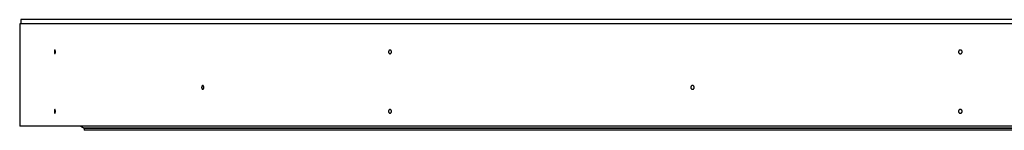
# Model space of a CAD drawing. Header units: millimetres. Extents: x -1928 to 21055, y 64816 to 83481.
# Tile 4 of 17: x 1955 to 4333, y 73856 to 74124. Entities that reach past the tile are written whole.
import ezdxf

# ---------------------------------------------------------------- set-up
doc = ezdxf.new("R2010")
doc.units = ezdxf.units.MM
doc.header["$LTSCALE"] = 100

msp = doc.modelspace()

# ---------------------------------------------------------------- linework, layer by layer
at = {"color": 7, "linetype": 'Continuous', "lineweight": 25}
for p, q in [((1957.7, 74123.6), (1957.7, 74113.6)), ((6716.7, 74123.6), (1957.7, 74123.6)), ((1954.7, 74113.6), (1954.7, 73865.6)), ((6719.7, 74113.6), (1954.7, 74113.6)), ((6719.7, 73865.6), (1954.7, 73865.6)), ((2102.2, 73865.4), (2110.2, 73860.6)), ((6572.2, 73865.4), (2102.2, 73865.4)), ((2110.2, 73865.6), (2110.2, 73865.4)), ((6564.2, 73860.6), (2110.2, 73860.6)), ((2110.2, 73860.3), (2110.2, 73855.6)), ((6564.2, 73860.3), (2110.2, 73860.3)), ((2117.2, 73860.6), (2117.2, 73860.3)), ((6564.2, 73855.6), (2110.2, 73855.6))]:
    msp.add_line(p, q, dxfattribs=at)
for points in [[(2041, 74045.6), (2041, 74045.3), (2041, 74045), (2040.9, 74044.4), (2040.9, 74044.1), (2040.8, 74043.6), (2040.8, 74043.3), (2040.7, 74042.8), (2040.7, 74042.6), (2040.6, 74042.2), (2040.5, 74042), (2040.4, 74041.7), (2040.3, 74041.5), (2040.1, 74041.3), (2040.1, 74041.2), (2039.9, 74041.1), (2039.8, 74041.1), (2039.7, 74041.1), (2039.6, 74041.1), (2039.5, 74041.2), (2039.4, 74041.3), (2039.2, 74041.5), (2039.2, 74041.7), (2039, 74042), (2039, 74042.2), (2038.9, 74042.6), (2038.8, 74042.8), (2038.7, 74043.3), (2038.7, 74043.6), (2038.6, 74044.1), (2038.6, 74044.4), (2038.6, 74045), (2038.6, 74045.3), (2038.6, 74045.9), (2038.6, 74046.1), (2038.6, 74046.7), (2038.6, 74047), (2038.7, 74047.5), (2038.7, 74047.8), (2038.8, 74048.3), (2038.9, 74048.5), (2039, 74048.9), (2039, 74049.1), (2039.2, 74049.5), (2039.2, 74049.6), (2039.4, 74049.8), (2039.5, 74049.9), (2039.6, 74050), (2039.7, 74050.1), (2039.8, 74050.1), (2039.9, 74050), (2040.1, 74049.9), (2040.1, 74049.8), (2040.3, 74049.6), (2040.4, 74049.5), (2040.5, 74049.1), (2040.6, 74049), (2040.7, 74048.5), (2040.7, 74048.3), (2040.8, 74047.8), (2040.8, 74047.6), (2040.9, 74047), (2040.9, 74046.7), (2041, 74046.2), (2041, 74045.9), (2041, 74045.6)], [(2852.8, 74045.6), (2852.8, 74045.3), (2852.8, 74045), (2852.7, 74044.4), (2852.7, 74044.1), (2852.5, 74043.6), (2852.4, 74043.3), (2852.1, 74042.8), (2852, 74042.6), (2851.6, 74042.2), (2851.5, 74042), (2851.1, 74041.7), (2850.9, 74041.5), (2850.5, 74041.3), (2850.2, 74041.2), (2849.8, 74041.1), (2849.5, 74041.1), (2849.1, 74041.1), (2848.9, 74041.1), (2848.4, 74041.2), (2848.2, 74041.3), (2847.8, 74041.5), (2847.6, 74041.7), (2847.2, 74042), (2847, 74042.2), (2846.7, 74042.6), (2846.5, 74042.8), (2846.3, 74043.3), (2846.2, 74043.6), (2846, 74044.1), (2845.9, 74044.4), (2845.8, 74045), (2845.8, 74045.3), (2845.8, 74045.9), (2845.8, 74046.1), (2845.9, 74046.7), (2846, 74047), (2846.2, 74047.5), (2846.3, 74047.8), (2846.5, 74048.3), (2846.7, 74048.5), (2847, 74048.9), (2847.2, 74049.1), (2847.6, 74049.5), (2847.8, 74049.6), (2848.2, 74049.8), (2848.4, 74049.9), (2848.9, 74050), (2849.1, 74050.1), (2849.5, 74050.1), (2849.8, 74050), (2850.2, 74049.9), (2850.4, 74049.8), (2850.9, 74049.6), (2851.1, 74049.5), (2851.5, 74049.1), (2851.6, 74049), (2852, 74048.5), (2852.1, 74048.3), (2852.4, 74047.8), (2852.5, 74047.6), (2852.7, 74047), (2852.7, 74046.7), (2852.8, 74046.2), (2852.8, 74045.9), (2852.8, 74045.6)], [(4231.7, 74045.6), (4231.7, 74045.3), (4231.7, 74045), (4231.6, 74044.4), (4231.5, 74044.1), (4231.2, 74043.6), (4231.1, 74043.3), (4230.8, 74042.8), (4230.6, 74042.6), (4230.2, 74042.2), (4230, 74042), (4229.5, 74041.7), (4229.2, 74041.5), (4228.7, 74041.3), (4228.4, 74041.2), (4227.8, 74041.1), (4227.5, 74041.1), (4226.9, 74041.1), (4226.6, 74041.1), (4226, 74041.2), (4225.8, 74041.3), (4225.2, 74041.5), (4225, 74041.7), (4224.5, 74042), (4224.2, 74042.2), (4223.8, 74042.6), (4223.6, 74042.8), (4223.3, 74043.3), (4223.2, 74043.6), (4222.9, 74044.1), (4222.9, 74044.4), (4222.7, 74045), (4222.7, 74045.3), (4222.7, 74045.9), (4222.7, 74046.1), (4222.9, 74046.7), (4222.9, 74047), (4223.2, 74047.5), (4223.3, 74047.8), (4223.6, 74048.3), (4223.8, 74048.5), (4224.2, 74048.9), (4224.5, 74049.1), (4225, 74049.5), (4225.2, 74049.6), (4225.8, 74049.8), (4226, 74049.9), (4226.6, 74050), (4226.9, 74050.1), (4227.5, 74050.1), (4227.8, 74050), (4228.4, 74049.9), (4228.7, 74049.8), (4229.2, 74049.6), (4229.5, 74049.5), (4229.9, 74049.1), (4230.2, 74049), (4230.6, 74048.5), (4230.8, 74048.3), (4231.1, 74047.8), (4231.2, 74047.6), (4231.5, 74047), (4231.6, 74046.7), (4231.7, 74046.2), (4231.7, 74045.9), (4231.7, 74045.6)], [(2399.6, 73959.6), (2399.6, 73959.3), (2399.6, 73959), (2399.5, 73958.4), (2399.4, 73958.1), (2399.3, 73957.6), (2399.2, 73957.3), (2399, 73956.8), (2398.9, 73956.6), (2398.7, 73956.2), (2398.6, 73956), (2398.3, 73955.7), (2398.1, 73955.5), (2397.8, 73955.3), (2397.6, 73955.2), (2397.3, 73955.1), (2397.1, 73955.1), (2396.8, 73955.1), (2396.6, 73955.1), (2396.3, 73955.2), (2396.1, 73955.3), (2395.8, 73955.5), (2395.6, 73955.7), (2395.4, 73956), (2395.2, 73956.2), (2395, 73956.6), (2394.9, 73956.8), (2394.7, 73957.3), (2394.6, 73957.6), (2394.5, 73958.1), (2394.4, 73958.4), (2394.4, 73959), (2394.3, 73959.3), (2394.3, 73959.9), (2394.4, 73960.1), (2394.4, 73960.7), (2394.5, 73961), (2394.6, 73961.5), (2394.7, 73961.8), (2394.9, 73962.3), (2395, 73962.5), (2395.2, 73962.9), (2395.4, 73963.1), (2395.6, 73963.5), (2395.8, 73963.6), (2396.1, 73963.8), (2396.3, 73963.9), (2396.6, 73964), (2396.8, 73964.1), (2397.1, 73964.1), (2397.3, 73964), (2397.6, 73963.9), (2397.8, 73963.8), (2398.1, 73963.6), (2398.3, 73963.5), (2398.5, 73963.1), (2398.7, 73963), (2398.9, 73962.5), (2399, 73962.3), (2399.2, 73961.8), (2399.3, 73961.6), (2399.4, 73961), (2399.5, 73960.7), (2399.6, 73960.2), (2399.6, 73959.9), (2399.6, 73959.6)], [(3584.5, 73959.6), (3584.5, 73959.3), (3584.4, 73959), (3584.3, 73958.4), (3584.2, 73958.1), (3584, 73957.6), (3583.9, 73957.3), (3583.6, 73956.8), (3583.4, 73956.6), (3583, 73956.2), (3582.8, 73956), (3582.3, 73955.7), (3582.1, 73955.5), (3581.6, 73955.3), (3581.3, 73955.2), (3580.8, 73955.1), (3580.5, 73955.1), (3579.9, 73955.1), (3579.6, 73955.1), (3579.1, 73955.2), (3578.8, 73955.3), (3578.3, 73955.5), (3578.1, 73955.7), (3577.6, 73956), (3577.4, 73956.2), (3577, 73956.6), (3576.8, 73956.8), (3576.5, 73957.3), (3576.4, 73957.6), (3576.1, 73958.1), (3576.1, 73958.4), (3576, 73959), (3575.9, 73959.3), (3575.9, 73959.9), (3576, 73960.1), (3576.1, 73960.7), (3576.1, 73961), (3576.4, 73961.5), (3576.5, 73961.8), (3576.8, 73962.3), (3577, 73962.5), (3577.4, 73962.9), (3577.6, 73963.1), (3578.1, 73963.5), (3578.3, 73963.6), (3578.8, 73963.8), (3579.1, 73963.9), (3579.6, 73964), (3579.9, 73964.1), (3580.5, 73964.1), (3580.7, 73964), (3581.3, 73963.9), (3581.6, 73963.8), (3582.1, 73963.6), (3582.3, 73963.5), (3582.8, 73963.1), (3583, 73963), (3583.4, 73962.5), (3583.6, 73962.3), (3583.9, 73961.8), (3584, 73961.6), (3584.2, 73961), (3584.3, 73960.7), (3584.4, 73960.2), (3584.5, 73959.9), (3584.5, 73959.6)], [(2041, 73901.6), (2041, 73901.3), (2041, 73901), (2040.9, 73900.4), (2040.9, 73900.1), (2040.8, 73899.6), (2040.8, 73899.3), (2040.7, 73898.8), (2040.7, 73898.6), (2040.6, 73898.2), (2040.5, 73898), (2040.4, 73897.7), (2040.3, 73897.5), (2040.1, 73897.3), (2040.1, 73897.2), (2039.9, 73897.1), (2039.8, 73897.1), (2039.7, 73897.1), (2039.6, 73897.1), (2039.5, 73897.2), (2039.4, 73897.3), (2039.2, 73897.5), (2039.2, 73897.7), (2039, 73898), (2039, 73898.2), (2038.9, 73898.6), (2038.8, 73898.8), (2038.7, 73899.3), (2038.7, 73899.6), (2038.6, 73900.1), (2038.6, 73900.4), (2038.6, 73901), (2038.6, 73901.3), (2038.6, 73901.9), (2038.6, 73902.1), (2038.6, 73902.7), (2038.6, 73903), (2038.7, 73903.5), (2038.7, 73903.8), (2038.8, 73904.3), (2038.9, 73904.5), (2039, 73904.9), (2039, 73905.1), (2039.2, 73905.5), (2039.2, 73905.6), (2039.4, 73905.8), (2039.5, 73905.9), (2039.6, 73906), (2039.7, 73906.1), (2039.8, 73906.1), (2039.9, 73906), (2040.1, 73905.9), (2040.1, 73905.8), (2040.3, 73905.6), (2040.4, 73905.5), (2040.5, 73905.1), (2040.6, 73905), (2040.7, 73904.5), (2040.7, 73904.3), (2040.8, 73903.8), (2040.8, 73903.6), (2040.9, 73903), (2040.9, 73902.7), (2041, 73902.2), (2041, 73901.9), (2041, 73901.6)], [(2852.8, 73901.6), (2852.8, 73901.3), (2852.8, 73901), (2852.7, 73900.4), (2852.7, 73900.1), (2852.5, 73899.6), (2852.4, 73899.3), (2852.1, 73898.8), (2852, 73898.6), (2851.6, 73898.2), (2851.5, 73898), (2851.1, 73897.7), (2850.9, 73897.5), (2850.5, 73897.3), (2850.2, 73897.2), (2849.8, 73897.1), (2849.5, 73897.1), (2849.1, 73897.1), (2848.9, 73897.1), (2848.4, 73897.2), (2848.2, 73897.3), (2847.8, 73897.5), (2847.6, 73897.7), (2847.2, 73898), (2847, 73898.2), (2846.7, 73898.6), (2846.5, 73898.8), (2846.3, 73899.3), (2846.2, 73899.6), (2846, 73900.1), (2845.9, 73900.4), (2845.8, 73901), (2845.8, 73901.3), (2845.8, 73901.9), (2845.8, 73902.1), (2845.9, 73902.7), (2846, 73903), (2846.2, 73903.5), (2846.3, 73903.8), (2846.5, 73904.3), (2846.7, 73904.5), (2847, 73904.9), (2847.2, 73905.1), (2847.6, 73905.5), (2847.8, 73905.6), (2848.2, 73905.8), (2848.4, 73905.9), (2848.9, 73906), (2849.1, 73906.1), (2849.5, 73906.1), (2849.8, 73906), (2850.2, 73905.9), (2850.4, 73905.8), (2850.9, 73905.6), (2851.1, 73905.5), (2851.5, 73905.1), (2851.6, 73905), (2852, 73904.5), (2852.1, 73904.3), (2852.4, 73903.8), (2852.5, 73903.6), (2852.7, 73903), (2852.7, 73902.7), (2852.8, 73902.2), (2852.8, 73901.9), (2852.8, 73901.6)], [(4231.7, 73901.6), (4231.7, 73901.3), (4231.7, 73901), (4231.6, 73900.4), (4231.5, 73900.1), (4231.2, 73899.6), (4231.1, 73899.3), (4230.8, 73898.8), (4230.6, 73898.6), (4230.2, 73898.2), (4230, 73898), (4229.5, 73897.7), (4229.2, 73897.5), (4228.7, 73897.3), (4228.4, 73897.2), (4227.8, 73897.1), (4227.5, 73897.1), (4226.9, 73897.1), (4226.6, 73897.1), (4226, 73897.2), (4225.8, 73897.3), (4225.2, 73897.5), (4225, 73897.7), (4224.5, 73898), (4224.2, 73898.2), (4223.8, 73898.6), (4223.6, 73898.8), (4223.3, 73899.3), (4223.2, 73899.6), (4222.9, 73900.1), (4222.9, 73900.4), (4222.7, 73901), (4222.7, 73901.3), (4222.7, 73901.9), (4222.7, 73902.1), (4222.9, 73902.7), (4222.9, 73903), (4223.2, 73903.5), (4223.3, 73903.8), (4223.6, 73904.3), (4223.8, 73904.5), (4224.2, 73904.9), (4224.5, 73905.1), (4225, 73905.5), (4225.2, 73905.6), (4225.8, 73905.8), (4226, 73905.9), (4226.6, 73906), (4226.9, 73906.1), (4227.5, 73906.1), (4227.8, 73906), (4228.4, 73905.9), (4228.7, 73905.8), (4229.2, 73905.6), (4229.5, 73905.5), (4229.9, 73905.1), (4230.2, 73905), (4230.6, 73904.5), (4230.8, 73904.3), (4231.1, 73903.8), (4231.2, 73903.6), (4231.5, 73903), (4231.6, 73902.7), (4231.7, 73902.2), (4231.7, 73901.9), (4231.7, 73901.6)]]:
    msp.add_open_spline(points, degree=3, knots=[0, 0, 0, 0, 0.03125, 0.03125, 0.0625, 0.0625, 0.09375, 0.09375, 0.125, 0.125, 0.15625, 0.15625, 0.1875, 0.1875, 0.21875, 0.21875, 0.25, 0.25, 0.28125, 0.28125, 0.3125, 0.3125, 0.34375, 0.34375, 0.375, 0.375, 0.40625, 0.40625, 0.4375, 0.4375, 0.46875, 0.46875, 0.5, 0.5, 0.53125, 0.53125, 0.5625, 0.5625, 0.59375, 0.59375, 0.625, 0.625, 0.65625, 0.65625, 0.6875, 0.6875, 0.71875, 0.71875, 0.75, 0.75, 0.78125, 0.78125, 0.8125, 0.8125, 0.84375, 0.84375, 0.875, 0.875, 0.90625, 0.90625, 0.9375, 0.9375, 0.96875, 0.96875, 1, 1, 1, 1], dxfattribs=at)

doc.saveas('drawing.dxf')
